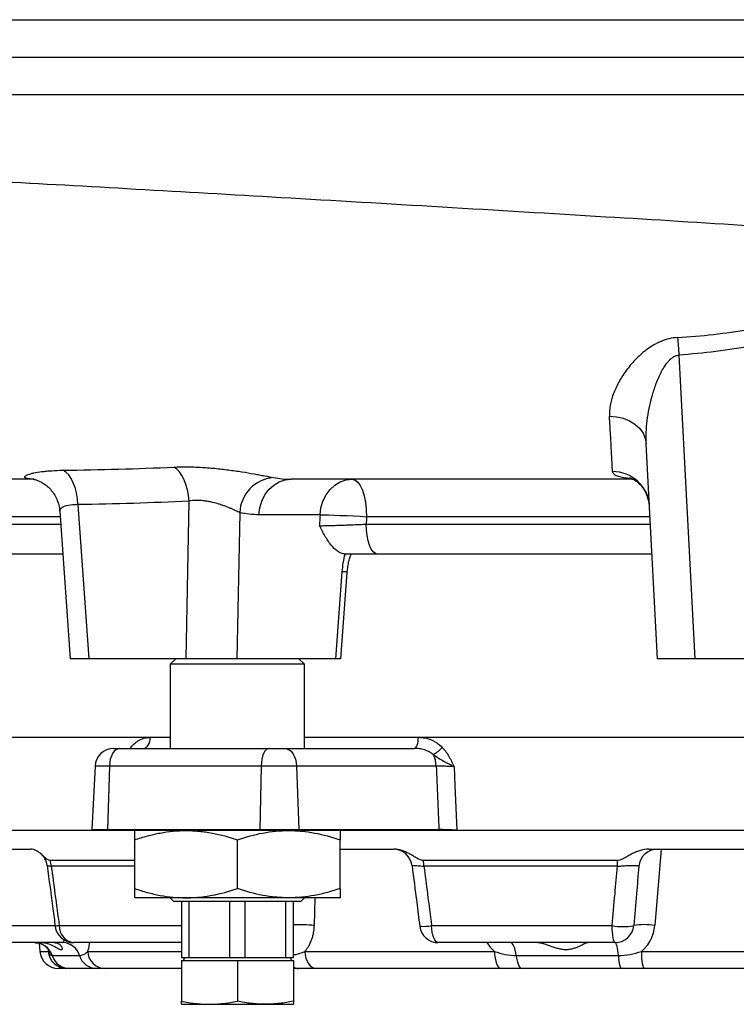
# Model space of a CAD drawing. Header units: millimetres. Extents: x 1573 to 5352, y 842 to 6038.
# Tile 3 of 24: x 2110 to 2494, y 1115 to 1642. Entities that reach past the tile are written whole.
import ezdxf

# ---------------------------------------------------------------- set-up
doc = ezdxf.new("R2010")
doc.units = ezdxf.units.MM
doc.header["$LTSCALE"] = 2

msp = doc.modelspace()

# ---------------------------------------------------------------- linework, layer by layer
at = {"color": 7, "linetype": 'Continuous', "lineweight": 25}
for p, q in [((2463.29, 1462.23), (2471.81, 1299.76)), ((2451.83, 1299.76), (2445.81, 1414.74)), ((2117.92, 1395.76), (2098.94, 1395.76)), ((2141.4, 1382.19), (2147.3, 1299.76)), ((2199.31, 1299.76), (2200.92, 1384.11)), ((2131.65, 1378.74), (2137.31, 1299.76)), ((2228.09, 1377.87), (2226.59, 1299.76)), ((2271.09, 1376.81), (2238.37, 1376.81)), ((2133.3, 1355.76), (2087.57, 1355.76)), ((2448.9, 1355.76), (2301.92, 1355.76)), ((2279.61, 1299.76), (2283.01, 1346.29)), ((2282.31, 1299.75), (2285.67, 1345.87)), ((2147.3, 1299.76), (2137.31, 1299.76)), ((2199.31, 1299.76), (2147.3, 1299.76)), ((2193.83, 1299.76), (2190.83, 1296.76)), ((2190.83, 1296.76), (2190.83, 1251.76)), ((2258.01, 1296.76), (2190.83, 1296.76)), ((2226.59, 1299.76), (2199.31, 1299.76)), ((2279.61, 1299.76), (2226.59, 1299.76)), ((2262.83, 1296.76), (2258.01, 1296.76)), ((2262.83, 1296.76), (2259.83, 1299.76)), ((2262.83, 1251.76), (2262.83, 1296.76)), ((2471.81, 1299.76), (2451.83, 1299.76)), ((2531.86, 1299.76), (2471.81, 1299.76)), ((1995.4, 1257.76), (2190.83, 1257.76)), ((2262.83, 1257.76), (2501.83, 1257.76)), ((2160.58, 1251.76), (2163.92, 1251.76)), ((2163.92, 1251.76), (2243.86, 1251.76)), ((2243.86, 1251.76), (2252.11, 1251.76)), ((2252.11, 1251.76), (2321.67, 1251.76)), ((2150.59, 1242.29), (2148.81, 1208.29)), ((2158.27, 1242.29), (2157.26, 1208.29)), ((2239.55, 1242.29), (2158.27, 1242.29)), ((2239.55, 1242.29), (2238.78, 1208.29)), ((2258.53, 1242.29), (2239.55, 1242.29)), ((2258.53, 1242.29), (2259.67, 1208.29)), ((2333.34, 1242.29), (2258.53, 1242.29)), ((2148.8, 1207.76), (2005.46, 1207.76)), ((2157.25, 1207.76), (2148.8, 1207.76)), ((2238.77, 1207.76), (2157.25, 1207.76)), ((2157.26, 1208.29), (2238.78, 1208.29)), ((2259.68, 1207.76), (2238.77, 1207.76)), ((2238.78, 1208.29), (2259.67, 1208.29)), ((2259.67, 1208.29), (2334.8, 1208.29)), ((2334.8, 1207.76), (2259.68, 1207.76)), ((2344.35, 1207.94), (2659.32, 1207.94)), ((2659.32, 1207.76), (2344.35, 1207.76)), ((2171.83, 1176.68), (2171.83, 1202.85)), ((2226.83, 1176.68), (2226.83, 1202.85)), ((2281.83, 1176.68), (2281.83, 1202.85)), ((2061.5, 1197.76), (2116.2, 1197.76)), ((2281.83, 1197.76), (2310.77, 1197.76)), ((2447.14, 1197.76), (2556.53, 1197.76)), ((2171.83, 1191.77), (2126.55, 1191.77)), ((2430.3, 1191.77), (2326.46, 1191.77)), ((2430.42, 1188.64), (2326.75, 1188.64)), ((2199.33, 1171.76), (2171.83, 1171.76)), ((2190.83, 1171.76), (2192.83, 1169.76)), ((2254.33, 1171.76), (2199.33, 1171.76)), ((2281.83, 1171.76), (2254.33, 1171.76)), ((2260.83, 1169.76), (2262.83, 1171.76)), ((2256.28, 1169.76), (2192.83, 1169.76)), ((2196.83, 1169.76), (2196.83, 1139.76)), ((2201.01, 1139.76), (2201.01, 1169.76)), ((2222.66, 1169.76), (2222.66, 1139.76)), ((2231.01, 1139.76), (2231.01, 1169.76)), ((2252.66, 1169.76), (2252.66, 1139.76)), ((2260.83, 1169.76), (2256.28, 1169.76)), ((2256.83, 1139.76), (2256.83, 1169.76)), ((2330.84, 1156.89), (2427.58, 1156.89)), ((2133.32, 1147.76), (2066.45, 1147.76)), ((2120.65, 1147.41), (2121.04, 1143.05)), ((2196.83, 1147.76), (2139.16, 1147.76)), ((2429.13, 1147.76), (2334.42, 1147.76)), ((2127.64, 1140.84), (2142.3, 1140.84)), ((2196.83, 1139.76), (2201.01, 1139.76)), ((2198.64, 1139.76), (2197.72, 1138.16)), ((2201.01, 1139.76), (2222.66, 1139.76)), ((2222.66, 1139.76), (2231.01, 1139.76)), ((2231.01, 1139.76), (2252.66, 1139.76)), ((2252.66, 1139.76), (2256.83, 1139.76)), ((2255.95, 1138.16), (2255.02, 1139.76)), ((2262.93, 1143.05), (2364.48, 1143.05)), ((2376.17, 1140.84), (2430.9, 1140.84)), ((2443.2, 1143.05), (2560.47, 1143.05)), ((2135.42, 1133.93), (2131, 1133.93)), ((2151.28, 1133.93), (2136.98, 1133.93)), ((2196.83, 1133.93), (2155.96, 1133.93)), ((2196.83, 1138.16), (2196.83, 1116.45)), ((2196.83, 1138.16), (2226.83, 1138.16)), ((2226.83, 1138.16), (2226.83, 1116.45)), ((2226.83, 1138.16), (2256.83, 1138.16)), ((2256.83, 1138.16), (2256.83, 1116.45)), ((2259.51, 1133.93), (2256.83, 1133.93)), ((2368.08, 1133.93), (2269.18, 1133.93)), ((2432.67, 1133.93), (2379.31, 1133.93)), ((2558.93, 1133.93), (2444.73, 1133.93)), ((2196.83, 1114.76), (2211.83, 1114.76)), ((2211.83, 1114.76), (2241.83, 1114.76)), ((2241.83, 1114.76), (2256.83, 1114.76))]:
    msp.add_line(p, q, dxfattribs=at)
at = {"color": 8, "linetype": 'Continuous', "lineweight": 25}
for p, q in [((2131.87, 1375.76), (2087.57, 1375.76)), ((2447.85, 1375.76), (2296.01, 1375.76)), ((2087.57, 1371.76), (2132.15, 1371.76)), ((2295.82, 1371.76), (2448.06, 1371.76)), ((2180.27, 1257.66), (2190.83, 1257.66)), ((2262.83, 1257.66), (2323.78, 1257.66)), ((2170.16, 1251.76), (2169.81, 1252.29)), ((2158.27, 1242.29), (2150.59, 1242.29)), ((2005.46, 1207.94), (2148.8, 1207.94)), ((2148.81, 1208.29), (2157.26, 1208.29)), ((2453.87, 1197.76), (2450.39, 1156.89)), ((2171.83, 1188.64), (2127.17, 1188.64)), ((2268.38, 1171.76), (2268.02, 1156.89)), ((2071.43, 1156.89), (2129.2, 1156.89)), ((2131.41, 1156.89), (2196.83, 1156.89)), ((2121.04, 1143.05), (2125.58, 1143.05)), ((2146.67, 1143.05), (2196.83, 1143.05))]:
    msp.add_line(p, q, dxfattribs=at)
at = {"color": 7, "linetype": 'Continuous', "lineweight": 25, "flags": 128}
for points in [[(2462.61, 1471.67), (2462.69, 1470.58), (2462.77, 1469.47), (2462.86, 1468.31), (2462.94, 1467.13), (2463.03, 1465.93), (2463.12, 1464.71), (2463.2, 1463.48), (2463.29, 1462.23)], [(2426.14, 1429.51), (2429.89, 1429.25), (2433.5, 1428.44), (2436.84, 1427.11), (2439.78, 1425.29), (2442.23, 1423.06), (2444.09, 1420.49), (2445.3, 1417.69), (2445.81, 1414.74)], [(2200.92, 1384.11), (2200.6, 1387.19), (2200.05, 1390.18), (2199.27, 1392.99), (2198.3, 1395.56), (2197.14, 1397.83), (2195.84, 1399.74), (2194.41, 1401.25), (2192.9, 1402.31)], [(2141.4, 1382.19), (2141.14, 1385.37), (2140.64, 1388.44), (2139.9, 1391.33), (2138.94, 1393.95), (2137.79, 1396.24), (2136.48, 1398.15), (2135.03, 1399.61), (2133.49, 1400.6)], [(2238.37, 1376.81), (2238.85, 1380.56), (2239.93, 1384.14), (2241.59, 1387.41), (2243.74, 1390.27), (2246.33, 1392.61), (2249.25, 1394.34), (2252.4, 1395.4), (2255.66, 1395.76)], [(2271.09, 1376.81), (2271.57, 1380.56), (2272.66, 1384.14), (2274.31, 1387.41), (2276.46, 1390.27), (2279.05, 1392.61), (2281.97, 1394.34), (2285.12, 1395.4), (2288.38, 1395.76)], [(2288.38, 1395.76), (2289.87, 1395.38), (2291.3, 1394.24), (2292.62, 1392.39), (2293.78, 1389.91), (2294.72, 1386.88), (2295.43, 1383.42), (2295.86, 1379.67), (2296.01, 1375.76)], [(2271.09, 1376.81), (2273.15, 1376.77), (2275.71, 1376.69), (2278.68, 1376.59), (2281.96, 1376.46), (2285.44, 1376.31), (2289.02, 1376.14), (2292.58, 1375.95), (2296.01, 1375.76)], [(2301.92, 1355.76), (2300.73, 1356.07), (2299.59, 1356.98), (2298.53, 1358.46), (2297.61, 1360.45), (2296.85, 1362.87), (2296.28, 1365.64), (2295.94, 1368.64), (2295.82, 1371.76)], [(2176.46, 1251.76), (2177.2, 1251.88), (2177.91, 1252.21), (2178.56, 1252.75), (2179.13, 1253.48), (2179.61, 1254.38), (2179.96, 1255.4), (2180.19, 1256.5), (2180.27, 1257.66)], [(2321.67, 1251.76), (2322.08, 1251.88), (2322.47, 1252.21), (2322.83, 1252.75), (2323.15, 1253.48), (2323.41, 1254.38), (2323.61, 1255.4), (2323.74, 1256.5), (2323.78, 1257.66)], [(2163.92, 1251.76), (2162.85, 1251.58), (2161.82, 1251.05), (2160.87, 1250.19), (2160.02, 1249.02), (2159.32, 1247.59), (2158.78, 1245.95), (2158.43, 1244.16), (2158.27, 1242.29)], [(2243.86, 1251.76), (2243.04, 1251.58), (2242.26, 1251.05), (2241.53, 1250.19), (2240.89, 1249.02), (2240.35, 1247.59), (2239.94, 1245.95), (2239.67, 1244.16), (2239.55, 1242.29)], [(2252.11, 1251.76), (2253.32, 1251.58), (2254.49, 1251.05), (2255.57, 1250.19), (2256.53, 1249.02), (2257.33, 1247.59), (2257.95, 1245.95), (2258.35, 1244.16), (2258.53, 1242.29)], [(2342.92, 1241.94), (2343.35, 1231.79), (2344.35, 1207.94)], [(2334.42, 1147.76), (2333.76, 1147.94), (2333.12, 1148.44), (2332.52, 1149.27), (2331.99, 1150.39), (2331.55, 1151.76), (2331.2, 1153.34), (2330.96, 1155.07), (2330.84, 1156.89)], [(2429.13, 1147.76), (2428.84, 1147.94), (2428.56, 1148.44), (2428.31, 1149.27), (2428.08, 1150.39), (2427.88, 1151.76), (2427.73, 1153.34), (2427.63, 1155.07), (2427.58, 1156.89)], [(2376.17, 1140.84), (2375.97, 1142.3), (2375.7, 1143.64), (2375.36, 1144.83), (2374.97, 1145.85), (2374.53, 1146.67), (2374.05, 1147.27), (2373.54, 1147.64), (2373.03, 1147.76)], [(2430.9, 1140.84), (2430.79, 1142.3), (2430.64, 1143.64), (2430.45, 1144.83), (2430.22, 1145.85), (2429.97, 1146.67), (2429.7, 1147.27), (2429.42, 1147.64), (2429.13, 1147.76)], [(2262.93, 1143.05), (2263.14, 1141.23), (2263.55, 1139.5), (2264.16, 1137.92), (2264.94, 1136.55), (2265.86, 1135.43), (2266.9, 1134.6), (2268.02, 1134.1), (2269.18, 1133.93)], [(2364.48, 1143.05), (2364.6, 1141.23), (2364.84, 1139.5), (2365.19, 1137.92), (2365.64, 1136.55), (2366.17, 1135.43), (2366.77, 1134.6), (2367.41, 1134.1), (2368.08, 1133.93)], [(2376.17, 1140.84), (2376.36, 1139.39), (2376.63, 1138.05), (2376.97, 1136.86), (2377.36, 1135.84), (2377.81, 1135.02), (2378.28, 1134.42), (2378.79, 1134.05), (2379.31, 1133.93)], [(2430.9, 1140.84), (2431.01, 1139.39), (2431.16, 1138.05), (2431.35, 1136.86), (2431.58, 1135.84), (2431.83, 1135.02), (2432.1, 1134.42), (2432.38, 1134.05), (2432.67, 1133.93)], [(2443.2, 1143.05), (2443.25, 1141.23), (2443.35, 1139.5), (2443.5, 1137.92), (2443.69, 1136.55), (2443.92, 1135.43), (2444.18, 1134.6), (2444.45, 1134.1), (2444.73, 1133.93)]]:
    msp.add_lwpolyline(points, dxfattribs=at)
at = {"color": 7, "linetype": 'Continuous', "lineweight": 25}
for centre, radius, start, end in [((2247.93, 1376.94), 19.87, 95.5171, 177.3059), ((2427.88, 1380.15), 19.71, 3.6895, 90.3806), ((2160.58, 1241.76), 10, 90, 177), ((2322.79, 1264.5), 18.41, 299.0242, 318.4294), ((2319.96, 1242.03), 13.38, 1.1017, 28.4578), ((2158.8, 1207.76), 10, 177, 180), ((2174.93, 1207.76), 17.67, 178.3033, 180.0003), ((2261.92, 1207.76), 23.14, 178.7046, 180.0003), ((2244.14, 1207.76), 15.55, 359.9997, 1.9289), ((2319.26, 1207.76), 15.55, 359.9997, 1.9289), ((2376.56, 1207.76), 32.21, 179.6895, 180), ((2310.45, 1187.76), 10, 6.898, 89.9884), ((2451.83, 1187.76), 10, 90, 175), ((2115.02, 1187.76), 10, 7.3877, 50.9112), ((2114.9, 1187.82), 12.3, 3.8138, 18.7314), ((2301.71, 1187.88), 25.06, 1.7219, 8.9208), ((2369.72, 1187.9), 60.71, 0.6962, 3.6553), ((2139.16, 1157.76), 10, 187.5424, 270), ((2140.28, 1156.57), 8.88, 177.9039, 262.7254), ((2334.42, 1157.76), 10, 187.2353, 270), ((2433.33, 1186.73), 30.39, 259.0797, 280.9203), ((2429.13, 1157.76), 10, 270, 355), ((2444.74, 1127.12), 30.3, 79.2503, 100.7497), ((2118.24, 1137.92), 9.84, 17.2864, 89.6914), ((2133.15, 1138.25), 9.51, 15.8177, 88.9567), ((2131, 1143.93), 10, 185, 270), ((2135.47, 1143.85), 9.93, 184.6208, 269.6941), ((2137.04, 1143.77), 9.84, 197.2864, 269.6914), ((2151.46, 1143.44), 9.51, 195.8177, 268.9567), ((2156.27, 1143.53), 9.61, 182.851, 268.1625)]:
    msp.add_arc(centre, radius, start, end, dxfattribs=at)
at = {"color": 8, "linetype": 'Continuous', "lineweight": 25}
for centre, radius, start, end in [((2282.83, 1336.48), 9.81, 73.2278, 88.9381), ((2132.02, 1148.36), 8.55, 94.0641, 108.9336), ((2260.17, 1089.02), 68.32, 83.4032, 92.8001), ((2325.96, 1184.73), 28.26, 267.0316, 279.9475), ((2259.59, 1138.66), 4.73, 234.4453, 269.1176)]:
    msp.add_arc(centre, radius, start, end, dxfattribs=at)
at = {"color": 7, "linetype": 'Continuous', "lineweight": 25}
for centre, major_axis, ratio, start_param, end_param in [((2484.54, -35.39), (485.31, 10685.43), 0.02615, 1.439435, 1.43999), ((2501.83, -36.44), (467.95, 10685.43), 0.02522, 1.439351, 1.439729), ((2598.05, 3379.09), (-308.59, 9147.47), 0.037812, 1.805294, 1.809119)]:
    msp.add_ellipse(centre, major_axis=major_axis, ratio=ratio, start_param=start_param, end_param=end_param, dxfattribs=at)
for points, knots in [([(1577.99, 1641.76), (1582.23, 1641.76), (1589.2, 1641.76), (1603.79, 1641.76), (1609.33, 1641.76), (1621.8, 1641.76), (1628.74, 1641.76), (1651.65, 1641.76), (1669.68, 1641.76), (1710.83, 1641.76), (1733.95, 1641.76), (1784.99, 1641.76), (1812.94, 1641.76), (1873.15, 1641.76), (1905.39, 1641.76), (1973.35, 1641.76), (2009.08, 1641.76), (2083.01, 1641.76), (2121.19, 1641.76), (2199.35, 1641.76), (2239.34, 1641.76), (2320.58, 1641.76), (2361.83, 1641.76), (2413.76, 1641.76), (2424.17, 1641.76), (2444.97, 1641.76), (2455.34, 1641.76), (2486.33, 1641.76), (2506.85, 1641.76), (2567.82, 1641.76), (2607.68, 1641.76), (2723.68, 1641.76), (2796.26, 1641.76), (2893.76, 1641.76), (2924.33, 1641.76), (2980.48, 1641.76), (3006.03, 1641.76), (3028.56, 1641.76), (3028.56, 1641.76), (3028.56, 1641.76), (3028.56, 1641.76)], [0.0000014, 0.0000014, 0.0000014, 0.0000014, 0.0625, 0.0625, 0.09375, 0.09375, 0.125, 0.125, 0.1875, 0.1875, 0.25, 0.25, 0.3125, 0.3125, 0.375, 0.375, 0.4375, 0.4375, 0.5, 0.5, 0.5625, 0.5625, 0.625, 0.625, 0.640625, 0.640625, 0.65625, 0.65625, 0.6875, 0.6875, 0.75, 0.75, 0.875, 0.875, 0.9375, 0.9375, 1, 1, 1, 1.0000004, 1.0000004, 1.0000004, 1.0000004]), ([(1576.95, 1621.76), (1581.19, 1621.76), (1588.17, 1621.76), (1602.77, 1621.76), (1608.33, 1621.76), (1620.81, 1621.76), (1627.76, 1621.76), (1650.69, 1621.76), (1668.74, 1621.76), (1709.94, 1621.76), (1733.1, 1621.76), (1784.2, 1621.76), (1812.19, 1621.76), (1872.47, 1621.76), (1904.74, 1621.76), (1972.8, 1621.76), (2008.56, 1621.76), (2082.59, 1621.76), (2120.82, 1621.76), (2199.07, 1621.76), (2239.11, 1621.76), (2320.45, 1621.76), (2361.75, 1621.76), (2413.74, 1621.76), (2424.17, 1621.76), (2445, 1621.76), (2455.38, 1621.76), (2486.42, 1621.76), (2506.97, 1621.76), (2568.03, 1621.76), (2607.95, 1621.76), (2724.12, 1621.76), (2796.8, 1621.76), (2894.44, 1621.76), (2925.05, 1621.76), (2981.28, 1621.76), (3006.88, 1621.76), (3029.44, 1621.76)], [0, 0, 0, 0, 0.0625, 0.0625, 0.09375, 0.09375, 0.125, 0.125, 0.1875, 0.1875, 0.25, 0.25, 0.3125, 0.3125, 0.375, 0.375, 0.4375, 0.4375, 0.5, 0.5, 0.5625, 0.5625, 0.625, 0.625, 0.640625, 0.640625, 0.65625, 0.65625, 0.6875, 0.6875, 0.75, 0.75, 0.875, 0.875, 0.9375, 0.9375, 1, 1, 1, 1]), ([(1577.99, 1601.76), (1582.23, 1601.76), (1589.2, 1601.76), (1603.79, 1601.76), (1609.33, 1601.76), (1621.8, 1601.76), (1628.74, 1601.76), (1651.65, 1601.76), (1669.68, 1601.76), (1710.83, 1601.76), (1733.95, 1601.76), (1784.99, 1601.76), (1812.94, 1601.76), (1873.15, 1601.76), (1905.39, 1601.76), (1973.35, 1601.76), (2009.08, 1601.76), (2083.01, 1601.76), (2121.19, 1601.76), (2199.35, 1601.76), (2239.34, 1601.76), (2320.58, 1601.76), (2361.83, 1601.76), (2413.76, 1601.76), (2424.17, 1601.76), (2444.97, 1601.76), (2455.34, 1601.76), (2486.33, 1601.76), (2506.85, 1601.76), (2567.82, 1601.76), (2607.68, 1601.76), (2723.68, 1601.76), (2796.26, 1601.76), (2893.76, 1601.76), (2924.33, 1601.76), (2980.48, 1601.76), (3006.03, 1601.76), (3028.56, 1601.76)], [0, 0, 0, 0, 0.0624986, 0.0624986, 0.0937486, 0.0937486, 0.1249986, 0.1249986, 0.1874986, 0.1874986, 0.2499986, 0.2499986, 0.3124986, 0.3124986, 0.3749986, 0.3749986, 0.4374986, 0.4374986, 0.4999986, 0.4999986, 0.5624986, 0.5624986, 0.6249986, 0.6249986, 0.6406236, 0.6406236, 0.6562486, 0.6562486, 0.6874986, 0.6874986, 0.7499986, 0.7499986, 0.8749986, 0.8749986, 0.9374986, 0.9374986, 0.9999986, 0.9999986, 0.9999986, 0.9999986]), ([(3118.57, 1451.86), (3118.55, 1458.23), (3105.65, 1466.38), (3058.49, 1479.02), (2991.32, 1490.98), (2902.24, 1501.01), (2785.51, 1511.83), (2670.45, 1520.6), (2525.37, 1529.96), (2450.29, 1534.58), (2365.46, 1539.7), (2253.45, 1546.37), (2142.04, 1552.72), (2034.83, 1558.61), (1928.2, 1564.26), (1820.67, 1570.6), (1746.11, 1576.08), (1681.36, 1581.89), (1643.38, 1586.75), (1603.98, 1593.5), (1590.15, 1597.15), (1583.26, 1600.8)], [0.03141, 0.03141, 0.03141, 0.03141, 0.1177428, 0.1428604, 0.2103782, 0.2935657, 0.3030135, 0.3956489, 0.4563006, 0.4882843, 0.4882843, 0.560176, 0.6263369, 0.6320677, 0.7039595, 0.7758512, 0.8075328, 0.8477429, 0.9196346, 0.9196346, 1, 1, 1, 1]), ([(2462.61, 1471.67), (2469.04, 1472.06), (2475.45, 1472.61), (2488.21, 1474.04), (2494.57, 1474.92), (2507.24, 1477.06), (2513.54, 1478.32), (2526.09, 1481.3), (2532.3, 1483.02), (2538.43, 1485.03)], [0, 0, 0, 0, 0.25, 0.25, 0.5, 0.5, 0.75, 0.75, 1, 1, 1, 1]), ([(2541.18, 1477.55), (2534.92, 1475.28), (2528.56, 1473.33), (2515.7, 1469.92), (2509.23, 1468.48), (2496.21, 1466.02), (2489.67, 1465), (2476.52, 1463.34), (2469.92, 1462.7), (2463.29, 1462.23)], [0, 0, 0, 0, 0.25, 0.25, 0.5, 0.5, 0.75, 0.75, 1, 1, 1, 1]), ([(2462.61, 1471.67), (2461.07, 1471.57), (2459.53, 1471.33), (2456.58, 1470.62), (2455.14, 1470.14), (2453.06, 1469.27), (2452.38, 1468.96), (2451.05, 1468.3), (2450.41, 1467.95), (2448.52, 1466.85), (2447.32, 1466.06), (2445.59, 1464.79), (2445.03, 1464.35), (2443.94, 1463.47), (2443.41, 1463.01), (2441.86, 1461.64), (2440.88, 1460.69), (2439.02, 1458.76), (2438.14, 1457.77), (2436.46, 1455.76), (2435.66, 1454.73), (2433.44, 1451.67), (2432.14, 1449.61), (2429.9, 1445.49), (2428.96, 1443.42), (2427.43, 1439.29), (2426.87, 1437.27), (2426.17, 1433.32), (2426.03, 1431.39), (2426.14, 1429.51)], [0, 0, 0, 0, 0.0625, 0.0625, 0.125, 0.125, 0.15625, 0.15625, 0.1875, 0.1875, 0.25, 0.25, 0.28125, 0.28125, 0.3125, 0.3125, 0.375, 0.375, 0.4375, 0.4375, 0.5, 0.5, 0.625, 0.625, 0.75, 0.75, 0.875, 0.875, 1, 1, 1, 1]), ([(2445.81, 1414.74), (2445.7, 1416.77), (2445.7, 1418.83), (2445.89, 1422.98), (2446.07, 1425.08), (2446.61, 1429.32), (2446.95, 1431.45), (2447.8, 1435.71), (2448.3, 1437.85), (2449.17, 1441.05), (2449.49, 1442.12), (2450.16, 1444.25), (2450.52, 1445.32), (2451.68, 1448.5), (2452.55, 1450.6), (2454.1, 1453.68), (2454.66, 1454.69), (2455.89, 1456.66), (2456.55, 1457.61), (2457.69, 1458.95), (2458.09, 1459.39), (2458.96, 1460.21), (2459.42, 1460.59), (2460.41, 1461.27), (2460.95, 1461.57), (2462.08, 1462.02), (2462.68, 1462.18), (2463.29, 1462.23)], [0, 0, 0, 0, 0.125, 0.125, 0.25, 0.25, 0.375, 0.375, 0.5, 0.5, 0.5625, 0.5625, 0.625, 0.625, 0.75, 0.75, 0.8125, 0.8125, 0.875, 0.875, 0.90625, 0.90625, 0.9375, 0.9375, 0.96875, 0.96875, 1, 1, 1, 1]), ([(2427.75, 1399.87), (2427.69, 1401.18), (2427.62, 1402.79), (2427.42, 1406.58), (2427.31, 1408.77), (2427.04, 1413.72), (2426.88, 1416.48), (2426.54, 1422.6), (2426.35, 1425.92), (2426.14, 1429.51)], [0, 0, 0, 0, 0.25, 0.25, 0.5, 0.5, 0.75, 0.75, 1, 1, 1, 1]), ([(2192.9, 1402.31), (2195.12, 1402.41), (2197.42, 1402.45), (2201.02, 1402.43), (2202.24, 1402.4), (2204.68, 1402.32), (2205.91, 1402.27), (2208.38, 1402.14), (2209.63, 1402.05), (2212.14, 1401.87), (2213.41, 1401.76), (2217.18, 1401.4), (2219.66, 1401.12), (2223.31, 1400.64), (2224.52, 1400.48), (2226.92, 1400.13), (2228.1, 1399.95), (2231.54, 1399.41), (2233.72, 1399.04), (2236.81, 1398.49), (2237.81, 1398.3), (2239.72, 1397.95), (2240.63, 1397.77), (2243.2, 1397.28), (2244.72, 1396.98), (2246.02, 1396.72)], [0, 0, 0, 0, 0.125, 0.125, 0.1875, 0.1875, 0.25, 0.25, 0.3125, 0.3125, 0.375, 0.375, 0.5, 0.5, 0.5625, 0.5625, 0.625, 0.625, 0.75, 0.75, 0.8125, 0.8125, 0.875, 0.875, 1, 1, 1, 1]), ([(2117.4, 1395.81), (2116.14, 1395.87), (2115.15, 1395.98), (2114.05, 1396.21), (2113.75, 1396.3), (2113.28, 1396.5), (2113.12, 1396.61), (2112.92, 1396.84), (2112.88, 1396.96), (2112.92, 1397.16), (2112.95, 1397.22), (2113.05, 1397.36), (2113.11, 1397.43), (2113.5, 1397.77), (2114.06, 1398.06), (2115.24, 1398.49), (2115.69, 1398.63), (2116.71, 1398.91), (2117.27, 1399.05), (2119.1, 1399.43), (2120.51, 1399.67), (2122.9, 1399.97), (2123.75, 1400.07), (2125.51, 1400.23), (2126.43, 1400.31), (2129.28, 1400.49), (2131.32, 1400.57), (2133.49, 1400.6)], [0, 0, 0, 0, 0.125, 0.125, 0.1875, 0.1875, 0.25, 0.25, 0.3125, 0.3125, 0.34375, 0.34375, 0.375, 0.375, 0.5, 0.5, 0.5625, 0.5625, 0.625, 0.625, 0.75, 0.75, 0.8125, 0.8125, 0.875, 0.875, 1, 1, 1, 1]), ([(2246.02, 1396.72), (2247.62, 1396.4), (2249.22, 1396.16), (2252.43, 1395.84), (2254.05, 1395.76), (2255.66, 1395.76)], [0, 0, 0, 0, 0.5, 0.5, 1, 1, 1, 1]), ([(2436.91, 1396.58), (2436.9, 1396.58), (2436.81, 1396.6), (2437.13, 1396.53), (2437.89, 1396.24), (2439.16, 1395.62), (2440.86, 1394.51), (2442.79, 1392.8), (2444.65, 1390.48), (2446.19, 1387.66), (2447.2, 1384.76), (2447.38, 1382.79), (2447.45, 1381.99)], [0, 0, 0, 0, 0.0087383, 0.10048, 0.1901524, 0.2811282, 0.3794129, 0.5049701, 0.6294579, 0.7576282, 0.9017246, 1, 1, 1, 1]), ([(2117.4, 1395.84), (2117.38, 1395.84), (2117.31, 1395.85), (2117.64, 1395.81), (2118.47, 1395.62), (2119.81, 1395.19), (2121.54, 1394.42), (2123.55, 1393.22), (2125.68, 1391.51), (2127.72, 1389.28), (2129.46, 1386.62), (2130.74, 1383.61), (2131.49, 1380.94), (2131.55, 1379.29), (2131.57, 1378.74)], [0, 0, 0, 0, 0.018479, 0.096002, 0.170053, 0.247391, 0.327866, 0.41665, 0.514409, 0.618314, 0.725728, 0.835109, 0.945502, 1, 1, 1, 1]), ([(2438.8, 1395.76), (2431.73, 1395.76), (2410.79, 1395.76), (2376.2, 1395.76), (2335.3, 1395.76), (2295.02, 1395.76), (2268.77, 1395.76), (2255.66, 1395.76)], [0, 0, 0, 0, 0.113823, 0.337262, 0.559207, 0.779997, 1, 1, 1, 1]), ([(2200.92, 1384.11), (2191.01, 1383.61), (2181.09, 1383.21), (2161.25, 1382.58), (2151.33, 1382.35), (2141.4, 1382.19)], [0, 0, 0, 0, 0.5, 0.5, 1, 1, 1, 1]), ([(2228.09, 1377.87), (2227.44, 1378.21), (2226.7, 1378.58), (2225.47, 1379.17), (2225.03, 1379.38), (2224.12, 1379.79), (2223.63, 1380), (2222.14, 1380.64), (2221.08, 1381.07), (2219.39, 1381.69), (2218.81, 1381.89), (2217.62, 1382.29), (2217, 1382.49), (2215.14, 1383.03), (2213.87, 1383.36), (2211.89, 1383.77), (2211.22, 1383.9), (2209.88, 1384.11), (2209.21, 1384.19), (2207.23, 1384.4), (2205.91, 1384.46), (2203.32, 1384.41), (2202.09, 1384.3), (2200.92, 1384.11)], [0, 0, 0, 0, 0.125, 0.125, 0.1875, 0.1875, 0.25, 0.25, 0.375, 0.375, 0.4375, 0.4375, 0.5, 0.5, 0.625, 0.625, 0.6875, 0.6875, 0.75, 0.75, 0.875, 0.875, 1, 1, 1, 1]), ([(2270.8, 1370.93), (2271.41, 1370.93), (2272.11, 1370.94), (2273.67, 1370.98), (2274.52, 1371), (2275.92, 1371.03), (2276.4, 1371.04), (2277.4, 1371.07), (2277.92, 1371.09), (2279.49, 1371.13), (2280.58, 1371.17), (2282.29, 1371.23), (2282.88, 1371.25), (2284.05, 1371.29), (2284.64, 1371.31), (2286.41, 1371.37), (2287.61, 1371.42), (2289.42, 1371.49), (2290.02, 1371.52), (2291.21, 1371.56), (2291.8, 1371.59), (2293.56, 1371.66), (2294.7, 1371.71), (2295.82, 1371.76)], [0, 0, 0, 0, 0.125, 0.125, 0.25, 0.25, 0.3125, 0.3125, 0.375, 0.375, 0.5, 0.5, 0.5625, 0.5625, 0.625, 0.625, 0.75, 0.75, 0.8125, 0.8125, 0.875, 0.875, 1, 1, 1, 1]), ([(2284.49, 1355.77), (2283.8, 1355.81), (2283.11, 1355.96), (2281.78, 1356.47), (2281.12, 1356.82), (2279.2, 1358.15), (2278.02, 1359.35), (2275.78, 1362.16), (2274.72, 1363.79), (2273.21, 1366.38), (2272.72, 1367.27), (2272, 1368.63), (2271.76, 1369.09), (2271.28, 1370), (2271.04, 1370.47), (2270.8, 1370.93)], [0, 0, 0, 0, 0.125, 0.125, 0.25, 0.25, 0.5, 0.5, 0.75, 0.75, 0.875, 0.875, 0.9375, 0.9375, 1, 1, 1, 1]), ([(2283.01, 1346.29), (2283.13, 1347.93), (2283.32, 1349.53), (2283.81, 1352.7), (2284.12, 1354.25), (2284.49, 1355.77)], [0, 0, 0, 0, 0.5, 0.5, 1, 1, 1, 1]), ([(2301.92, 1355.76), (2299.21, 1355.76), (2296.41, 1355.76), (2292.82, 1355.76), (2292.1, 1355.76), (2290.65, 1355.76), (2289.91, 1355.76), (2287.71, 1355.76), (2286.25, 1355.76), (2284.78, 1355.76)], [0, 0, 0, 0, 0.5, 0.5, 0.625, 0.625, 0.75, 0.75, 1, 1, 1, 1]), ([(2285.69, 1345.87), (2285.71, 1346.23), (2285.78, 1347.6), (2286.14, 1349.9), (2286.71, 1352.55), (2287.31, 1354.51), (2287.67, 1355.38), (2287.79, 1355.67)], [0, 0, 0, 0, 0.095557, 0.361249, 0.62487, 0.876535, 1, 1, 1, 1]), ([(2282.07, 1299.76), (2282.06, 1299.76), (2282.03, 1299.76), (2280.44, 1299.76), (2279.61, 1299.76)], [0, 0, 0, 0, 0.47154, 1, 1, 1, 1]), ([(2169.81, 1252.29), (2170.5, 1253.18), (2171.25, 1253.95), (2172.45, 1254.95), (2172.87, 1255.25), (2173.72, 1255.81), (2174.17, 1256.07), (2175.52, 1256.75), (2176.44, 1257.09), (2178.33, 1257.54), (2179.3, 1257.66), (2180.27, 1257.66)], [0, 0, 0, 0, 0.25, 0.25, 0.375, 0.375, 0.5, 0.5, 0.75, 0.75, 1, 1, 1, 1]), ([(2323.78, 1257.66), (2324.37, 1257.66), (2324.96, 1257.63), (2326.13, 1257.52), (2326.72, 1257.43), (2328.45, 1257.09), (2329.57, 1256.75), (2331.22, 1256.07), (2331.76, 1255.82), (2332.81, 1255.25), (2333.32, 1254.94), (2334.8, 1253.94), (2335.72, 1253.17), (2336.56, 1252.29)], [0, 0, 0, 0, 0.125, 0.125, 0.25, 0.25, 0.5, 0.5, 0.625, 0.625, 0.75, 0.75, 1, 1, 1, 1]), ([(2331.72, 1248.41), (2331.02, 1248.99), (2330.27, 1249.48), (2328.69, 1250.32), (2327.85, 1250.67), (2326.13, 1251.22), (2325.26, 1251.42), (2323.48, 1251.69), (2322.58, 1251.76), (2321.67, 1251.76)], [0, 0, 0, 0, 0.25, 0.25, 0.5, 0.5, 0.75, 0.75, 1, 1, 1, 1]), ([(2336.56, 1252.29), (2337.96, 1250.82), (2339.13, 1249.17), (2340.66, 1246.54), (2341.14, 1245.63), (2341.83, 1244.26), (2342.05, 1243.8), (2342.49, 1242.87), (2342.71, 1242.4), (2342.92, 1241.94)], [0, 0, 0, 0, 0.5, 0.5, 0.75, 0.75, 0.875, 0.875, 1, 1, 1, 1]), ([(2331.72, 1248.41), (2332.63, 1247.82), (2333.53, 1247.22), (2335.36, 1246.07), (2336.28, 1245.51), (2338.17, 1244.43), (2339.14, 1243.92), (2340.57, 1243.17), (2341.04, 1242.92), (2341.99, 1242.43), (2342.46, 1242.18), (2342.92, 1241.94)], [0, 0, 0, 0, 0.25, 0.25, 0.5, 0.5, 0.75, 0.75, 0.875, 0.875, 1, 1, 1, 1]), ([(2342.92, 1241.94), (2342.11, 1241.98), (2341.28, 1242.02), (2340.01, 1242.08), (2339.58, 1242.1), (2338.73, 1242.13), (2337.89, 1242.16), (2337.07, 1242.19), (2336.26, 1242.22), (2335.86, 1242.23), (2334.71, 1242.26), (2334, 1242.28), (2333.34, 1242.29)], [0, 0, 0, 0, 0.25, 0.25, 0.375, 0.375, 0.5, 0.625, 0.625, 0.75, 0.75, 1, 1, 1, 1]), ([(2171.83, 1202.85), (2174.07, 1203.6), (2176.34, 1204.28), (2180.9, 1205.5), (2183.18, 1206.02), (2190.06, 1207.3), (2194.68, 1207.76), (2199.33, 1207.76)], [0, 0, 0, 0, 0.25, 0.25, 0.5, 0.5, 1, 1, 1, 1]), ([(2171.83, 1202.85), (2171.83, 1204.35), (2171.83, 1205.59), (2171.83, 1207.3), (2171.83, 1207.76), (2171.83, 1207.76)], [0, 0, 0, 0, 0.5, 0.5, 1, 1, 1, 1]), ([(2199.33, 1207.76), (2200.5, 1207.76), (2201.66, 1207.74), (2204, 1207.62), (2205.17, 1207.54), (2208.68, 1207.19), (2211, 1206.86), (2217.88, 1205.57), (2222.39, 1204.33), (2226.83, 1202.85)], [0, 0, 0, 0, 0.125, 0.125, 0.25, 0.25, 0.5, 0.5, 1, 1, 1, 1]), ([(2226.83, 1202.85), (2231.33, 1204.35), (2235.86, 1205.59), (2245.02, 1207.3), (2249.65, 1207.76), (2254.33, 1207.76)], [0, 0, 0, 0, 0.5, 0.5, 1, 1, 1, 1]), ([(2254.33, 1207.76), (2255.5, 1207.76), (2256.67, 1207.73), (2259.01, 1207.62), (2260.17, 1207.54), (2263.65, 1207.2), (2265.95, 1206.87), (2272.82, 1205.58), (2277.35, 1204.35), (2281.83, 1202.85)], [0, 0, 0, 0, 0.125, 0.125, 0.25, 0.25, 0.5, 0.5, 1, 1, 1, 1]), ([(2281.83, 1207.76), (2281.83, 1207.76), (2281.83, 1207.73), (2281.83, 1207.62), (2281.83, 1207.54), (2281.83, 1207.2), (2281.83, 1206.87), (2281.83, 1205.58), (2281.83, 1204.35), (2281.83, 1202.85)], [0, 0, 0, 0, 0.125, 0.125, 0.25, 0.25, 0.5, 0.5, 1, 1, 1, 1]), ([(2344.35, 1207.94), (2343.54, 1207.98), (2342.71, 1208.02), (2341.44, 1208.08), (2341.02, 1208.1), (2340.17, 1208.13), (2339.33, 1208.16), (2338.51, 1208.19), (2337.71, 1208.22), (2337.31, 1208.23), (2336.16, 1208.26), (2335.45, 1208.28), (2334.8, 1208.29)], [0, 0, 0, 0, 0.25, 0.25, 0.375, 0.375, 0.5, 0.625, 0.625, 0.75, 0.75, 1, 1, 1, 1]), ([(2344.35, 1207.76), (2343.54, 1207.76), (2342.71, 1207.76), (2341.44, 1207.76), (2341.02, 1207.76), (2340.17, 1207.76), (2339.33, 1207.76), (2338.52, 1207.76), (2337.71, 1207.76), (2337.31, 1207.76), (2336.17, 1207.76), (2335.46, 1207.76), (2334.8, 1207.76)], [0, 0, 0, 0, 0.25, 0.25, 0.375, 0.375, 0.5, 0.625, 0.625, 0.75, 0.75, 1, 1, 1, 1]), ([(2126.55, 1191.77), (2126.07, 1191.77), (2125.62, 1191.95), (2124.74, 1192.5), (2124.32, 1192.85), (2123.5, 1193.59), (2123.1, 1193.97), (2122.28, 1194.71), (2121.87, 1195.07), (2121.05, 1195.76), (2120.63, 1196.07), (2119.77, 1196.64), (2119.33, 1196.9), (2118.01, 1197.52), (2117.11, 1197.76), (2116.2, 1197.76)], [0, 0, 0, 0, 0.125, 0.125, 0.25, 0.25, 0.375, 0.375, 0.5, 0.5, 0.625, 0.625, 0.75, 0.75, 1, 1, 1, 1]), ([(2326.46, 1191.77), (2325.75, 1191.77), (2325.07, 1191.95), (2323.76, 1192.5), (2323.13, 1192.85), (2321.89, 1193.59), (2321.28, 1193.97), (2320.05, 1194.71), (2319.43, 1195.07), (2318.18, 1195.76), (2317.54, 1196.07), (2316.24, 1196.64), (2315.57, 1196.9), (2313.55, 1197.52), (2312.18, 1197.76), (2310.77, 1197.76)], [0, 0, 0, 0, 0.125, 0.125, 0.25, 0.25, 0.375, 0.375, 0.5, 0.5, 0.625, 0.625, 0.75, 0.75, 1, 1, 1, 1]), ([(2447.14, 1197.76), (2445.62, 1197.76), (2444.13, 1197.52), (2441.95, 1196.9), (2441.24, 1196.65), (2439.84, 1196.08), (2439.16, 1195.76), (2437.81, 1195.08), (2437.15, 1194.72), (2435.84, 1193.98), (2435.19, 1193.59), (2433.87, 1192.86), (2433.2, 1192.51), (2431.79, 1191.96), (2431.06, 1191.77), (2430.3, 1191.77)], [0, 0, 0, 0, 0.25, 0.25, 0.375, 0.375, 0.5, 0.5, 0.625, 0.625, 0.75, 0.75, 0.875, 0.875, 1, 1, 1, 1]), ([(2124.97, 1189.06), (2125.97, 1181.32), (2127.38, 1170.45), (2128.84, 1159.58), (2129.26, 1156.45)], [0, 0, 0, 0, 0.712267, 1, 1, 1, 1]), ([(2127.17, 1188.64), (2127.83, 1183.72), (2128.48, 1178.8), (2129.14, 1173.89), (2129.9, 1168.22), (2130.65, 1162.56), (2131.41, 1156.89)], [0, 0, 0, 0, 0.00744117, 0.00744117, 0.00744117, 0.01601777, 0.01601777, 0.01601777, 0.01601777]), ([(2320.4, 1188.99), (2321.22, 1182.45), (2322.57, 1171.62), (2323.96, 1160.8), (2324.51, 1156.51)], [0, 0, 0, 0, 0.603677, 1, 1, 1, 1]), ([(2326.75, 1188.64), (2327.39, 1183.72), (2328.02, 1178.8), (2328.65, 1173.89), (2329.38, 1168.22), (2330.11, 1162.56), (2330.84, 1156.89)], [0, 0, 0, 0, 0.00744117, 0.00744117, 0.00744117, 0.01601777, 0.01601777, 0.01601777, 0.01601777]), ([(2427.58, 1156.89), (2428.08, 1162.56), (2428.59, 1168.22), (2429.1, 1173.89), (2429.54, 1178.8), (2429.98, 1183.72), (2430.42, 1188.64)], [0, 0, 0, 0, 0.0085766, 0.0085766, 0.0085766, 0.01601777, 0.01601777, 0.01601777, 0.01601777]), ([(2430.42, 1188.64), (2431.13, 1188.71), (2431.85, 1188.77), (2433.27, 1188.88), (2433.99, 1188.93), (2435.37, 1189.01), (2436.04, 1189.04), (2436.99, 1189.07), (2437.31, 1189.08), (2437.9, 1189.09), (2438.47, 1189.1), (2438.98, 1189.09), (2439.47, 1189.08), (2439.71, 1189.07), (2440.35, 1189.04), (2440.71, 1189.01), (2441.15, 1188.95), (2441.28, 1188.93), (2441.5, 1188.88), (2441.59, 1188.85), (2441.8, 1188.77), (2441.87, 1188.71), (2441.87, 1188.64)], [0, 0, 0, 0, 0.125, 0.125, 0.25, 0.25, 0.375, 0.375, 0.4375, 0.4375, 0.5, 0.5625, 0.5625, 0.625, 0.625, 0.75, 0.75, 0.8125, 0.8125, 0.875, 0.875, 1, 1, 1, 1]), ([(2441.87, 1188.64), (2441.44, 1183.72), (2441.01, 1178.8), (2440.58, 1173.89), (2440.08, 1168.22), (2439.59, 1162.56), (2439.09, 1156.89)], [0, 0, 0, 0, 0.00743955, 0.00743955, 0.00743955, 0.01601425, 0.01601425, 0.01601425, 0.01601425]), ([(2171.83, 1176.68), (2174.07, 1175.93), (2176.34, 1175.24), (2180.9, 1174.03), (2183.18, 1173.51), (2190.06, 1172.23), (2194.68, 1171.76), (2199.33, 1171.76)], [0, 0, 0, 0, 0.25, 0.25, 0.5, 0.5, 1, 1, 1, 1]), ([(2171.83, 1171.76), (2171.83, 1171.76), (2171.83, 1171.79), (2171.83, 1171.91), (2171.83, 1171.99), (2171.83, 1172.33), (2171.83, 1172.66), (2171.83, 1173.95), (2171.83, 1175.18), (2171.83, 1176.68)], [0, 0, 0, 0, 0.125, 0.125, 0.25, 0.25, 0.5, 0.5, 1, 1, 1, 1]), ([(2199.33, 1171.76), (2200.5, 1171.76), (2201.66, 1171.79), (2204, 1171.91), (2205.17, 1171.99), (2208.68, 1172.33), (2211, 1172.67), (2217.88, 1173.96), (2222.39, 1175.19), (2226.83, 1176.68)], [0, 0, 0, 0, 0.125, 0.125, 0.25, 0.25, 0.5, 0.5, 1, 1, 1, 1]), ([(2254.33, 1171.76), (2253.17, 1171.76), (2251.99, 1171.79), (2249.66, 1171.91), (2248.5, 1171.99), (2245.02, 1172.33), (2242.72, 1172.66), (2235.85, 1173.95), (2231.32, 1175.18), (2226.83, 1176.68)], [0, 0, 0, 0, 0.125, 0.125, 0.25, 0.25, 0.5, 0.5, 1, 1, 1, 1]), ([(2281.83, 1176.68), (2277.34, 1175.18), (2272.8, 1173.94), (2263.65, 1172.23), (2259.02, 1171.76), (2254.33, 1171.76)], [0, 0, 0, 0, 0.5, 0.5, 1, 1, 1, 1]), ([(2281.83, 1176.68), (2281.83, 1175.18), (2281.83, 1173.94), (2281.83, 1172.23), (2281.83, 1171.76), (2281.83, 1171.76)], [0, 0, 0, 0, 0.5, 0.5, 1, 1, 1, 1]), ([(2262.93, 1143.05), (2263.31, 1143.47), (2263.68, 1143.92), (2264.38, 1144.87), (2264.71, 1145.37), (2265.63, 1146.93), (2266.16, 1148.04), (2266.81, 1149.82), (2267.01, 1150.43), (2267.35, 1151.68), (2267.49, 1152.31), (2267.85, 1154.23), (2267.99, 1155.54), (2268.02, 1156.89)], [0, 0, 0, 0, 0.125, 0.125, 0.25, 0.25, 0.5, 0.5, 0.625, 0.625, 0.75, 0.75, 1, 1, 1, 1]), ([(2443.2, 1143.05), (2443.71, 1143.47), (2444.2, 1143.92), (2445.14, 1144.87), (2445.59, 1145.37), (2446.84, 1146.93), (2447.56, 1148.04), (2448.49, 1149.82), (2448.77, 1150.43), (2449.26, 1151.68), (2449.48, 1152.31), (2450.03, 1154.23), (2450.28, 1155.54), (2450.39, 1156.89)], [0, 0, 0, 0, 0.125, 0.125, 0.25, 0.25, 0.5, 0.5, 0.625, 0.625, 0.75, 0.75, 1, 1, 1, 1]), ([(2118.55, 1147.69), (2119.08, 1147.67), (2120.34, 1147.65), (2122.11, 1147), (2123.69, 1146.08), (2124.79, 1145.08), (2125.44, 1144.27), (2125.73, 1143.75), (2125.73, 1143.75), (2125.73, 1143.75)], [0, 0, 0, 0, 0.136177, 0.320127, 0.486685, 0.637517, 0.774848, 0.907651, 1, 1, 1, 1]), ([(2128.76, 1147.76), (2129.23, 1147.76), (2129.67, 1147.71), (2130.46, 1147.51), (2130.82, 1147.37), (2131.77, 1146.85), (2132.23, 1146.4), (2132.68, 1145.69), (2132.8, 1145.45), (2132.94, 1144.99), (2132.97, 1144.77), (2132.95, 1144.39), (2132.9, 1144.23), (2132.75, 1144.05), (2132.69, 1144.01), (2132.55, 1143.94), (2132.47, 1143.93), (2132.19, 1143.93), (2131.95, 1143.99), (2131.41, 1144.22), (2131.1, 1144.38), (2130.08, 1144.95), (2129.26, 1145.45), (2127.4, 1146.39), (2126.35, 1146.84), (2124.56, 1147.36), (2123.94, 1147.51), (2122.98, 1147.66), (2122.65, 1147.7), (2121.97, 1147.75), (2121.63, 1147.76), (2121.28, 1147.76)], [0, 0, 0, 0, 0.0625, 0.0625, 0.125, 0.125, 0.25, 0.25, 0.3125, 0.3125, 0.375, 0.375, 0.4375, 0.4375, 0.46875, 0.46875, 0.5, 0.5, 0.5625, 0.5625, 0.625, 0.625, 0.75, 0.75, 0.875, 0.875, 0.9375, 0.9375, 0.96875, 0.96875, 1, 1, 1, 1]), ([(2414.81, 1147.76), (2414.69, 1147.76), (2414.56, 1147.75), (2414.27, 1147.7), (2414.12, 1147.66), (2413.63, 1147.51), (2413.27, 1147.36), (2412.09, 1146.85), (2411.2, 1146.4), (2409.68, 1145.69), (2409.14, 1145.45), (2408.03, 1144.99), (2407.45, 1144.77), (2406.24, 1144.39), (2405.6, 1144.23), (2404.6, 1144.05), (2404.26, 1144.01), (2403.56, 1143.95), (2403.22, 1143.93), (2402.16, 1143.93), (2401.45, 1143.99), (2400.01, 1144.21), (2399.3, 1144.38), (2397.9, 1144.76), (2397.21, 1144.98), (2395.83, 1145.44), (2395.14, 1145.68), (2393.8, 1146.16), (2393.13, 1146.39), (2391.82, 1146.82), (2391.17, 1147.02), (2389.89, 1147.36), (2389.27, 1147.51), (2388.07, 1147.71), (2387.48, 1147.76), (2386.92, 1147.76)], [0, 0, 0, 0, 0.03125, 0.03125, 0.0625, 0.0625, 0.125, 0.125, 0.25, 0.25, 0.3125, 0.3125, 0.375, 0.375, 0.4375, 0.4375, 0.46875, 0.46875, 0.5, 0.5, 0.5625, 0.5625, 0.625, 0.625, 0.6875, 0.6875, 0.75, 0.75, 0.8125, 0.8125, 0.875, 0.875, 0.9375, 0.9375, 1, 1, 1, 1]), ([(2125.58, 1143.05), (2125.94, 1142.43), (2126.24, 1141.86), (2126.89, 1141.07), (2127.24, 1140.84), (2127.64, 1140.84)], [0, 0, 0, 0, 0.5, 0.5, 1, 1, 1, 1]), ([(2142.3, 1140.84), (2143.01, 1140.84), (2143.75, 1141.07), (2145.23, 1141.86), (2145.99, 1142.43), (2146.67, 1143.05)], [0, 0, 0, 0, 0.5, 0.5, 1, 1, 1, 1]), ([(2364.48, 1143.05), (2366.4, 1142.43), (2368.3, 1141.86), (2372.17, 1141.07), (2374.14, 1140.84), (2376.17, 1140.84)], [0, 0, 0, 0, 0.5, 0.5, 1, 1, 1, 1]), ([(2430.9, 1140.84), (2433.01, 1140.84), (2435.08, 1141.07), (2439.18, 1141.86), (2441.2, 1142.43), (2443.2, 1143.05)], [0, 0, 0, 0, 0.5, 0.5, 1, 1, 1, 1]), ([(2136.98, 1133.93), (2136.93, 1133.93), (2136.81, 1133.93), (2136.65, 1133.93), (2136.48, 1133.93), (2136.32, 1133.93), (2136.15, 1133.93), (2135.99, 1133.93), (2135.82, 1133.93), (2135.64, 1133.93), (2135.49, 1133.93), (2135.42, 1133.93)], [0, 0, 0, 0, 0.080784, 0.164092, 0.24995, 0.362633, 0.499952, 0.624962, 0.749967, 0.882805, 1, 1, 1, 1]), ([(2155.96, 1133.93), (2155.85, 1133.93), (2155.61, 1133.93), (2155.22, 1133.93), (2154.74, 1133.93), (2154.19, 1133.93), (2153.55, 1133.93), (2152.94, 1133.93), (2152.34, 1133.93), (2151.79, 1133.93), (2151.45, 1133.93), (2151.28, 1133.93)], [0, 0, 0, 0, 0.0764, 0.159746, 0.250053, 0.375065, 0.500081, 0.633541, 0.750073, 0.87789, 1, 1, 1, 1]), ([(2269.18, 1133.93), (2268.93, 1133.93), (2268.43, 1133.93), (2267.62, 1133.93), (2266.65, 1133.93), (2265.54, 1133.93), (2264.28, 1133.93), (2263.05, 1133.93), (2261.83, 1133.93), (2260.67, 1133.93), (2259.89, 1133.93), (2259.51, 1133.93)], [0, 0, 0, 0, 0.0764, 0.1597461, 0.2500533, 0.3750648, 0.5000812, 0.6335407, 0.7500733, 0.8778904, 1, 1, 1, 1]), ([(2379.31, 1133.93), (2379, 1133.93), (2378.37, 1133.93), (2377.42, 1133.93), (2376.36, 1133.93), (2375.11, 1133.93), (2373.71, 1133.93), (2372.28, 1133.93), (2370.86, 1133.93), (2369.46, 1133.93), (2368.52, 1133.93), (2368.08, 1133.93)], [0, 0, 0, 0, 0.080786, 0.164096, 0.249956, 0.362638, 0.499957, 0.624966, 0.74997, 0.882806, 1, 1, 1, 1]), ([(2444.73, 1133.93), (2444.43, 1133.93), (2443.79, 1133.93), (2442.78, 1133.93), (2441.58, 1133.93), (2440.21, 1133.93), (2438.66, 1133.93), (2437.15, 1133.93), (2435.63, 1133.93), (2434.16, 1133.93), (2433.16, 1133.93), (2432.67, 1133.93)], [0, 0, 0, 0, 0.0764, 0.1597461, 0.2500533, 0.3750648, 0.5000812, 0.6335407, 0.7500733, 0.8778904, 1, 1, 1, 1]), ([(2196.83, 1116.45), (2199.32, 1115.93), (2201.83, 1115.5), (2206.84, 1114.92), (2209.34, 1114.76), (2211.83, 1114.76)], [0, 0, 0, 0, 0.5, 0.5, 1, 1, 1, 1]), ([(2196.83, 1114.76), (2196.83, 1114.76), (2196.83, 1114.92), (2196.83, 1115.5), (2196.83, 1115.93), (2196.83, 1116.45)], [0, 0, 0, 0, 0.5, 0.5, 1, 1, 1, 1]), ([(2211.83, 1114.76), (2214.34, 1114.76), (2216.84, 1114.92), (2221.84, 1115.5), (2224.34, 1115.93), (2226.83, 1116.45)], [0, 0, 0, 0, 0.5, 0.5, 1, 1, 1, 1]), ([(2241.83, 1114.76), (2239.33, 1114.76), (2236.83, 1114.92), (2231.83, 1115.5), (2229.33, 1115.93), (2226.83, 1116.45)], [0, 0, 0, 0, 0.5, 0.5, 1, 1, 1, 1]), ([(2256.83, 1116.45), (2254.33, 1115.93), (2251.83, 1115.5), (2246.83, 1114.92), (2244.33, 1114.76), (2241.83, 1114.76)], [0, 0, 0, 0, 0.5, 0.5, 1, 1, 1, 1]), ([(2256.83, 1116.45), (2256.83, 1115.93), (2256.83, 1115.5), (2256.83, 1114.92), (2256.83, 1114.76), (2256.83, 1114.76)], [0, 0, 0, 0, 0.5, 0.5, 1, 1, 1, 1])]:
    msp.add_open_spline(points, degree=3, knots=knots, dxfattribs=at)
for points in [[(2133.49, 1400.6), (2153.25, 1400.89), (2173.06, 1401.41), (2192.9, 1402.31)], [(2238.37, 1376.81), (2234.92, 1376.81), (2231.49, 1377.16), (2228.09, 1377.87)], [(2284.78, 1355.76), (2284.69, 1355.76), (2284.59, 1355.77), (2284.49, 1355.77)]]:
    msp.add_open_spline(points, degree=3, dxfattribs=at)
at = {"color": 8, "linetype": 'Continuous', "lineweight": 25}
for points, knots in [([(2427.75, 1399.87), (2427.96, 1399.31), (2428.32, 1398.33), (2430.67, 1397.33), (2433.67, 1396.66), (2436.42, 1396.39), (2437.79, 1396.26)], [0, 0, 0, 0, 0.303471, 0.531559, 0.767547, 1, 1, 1, 1]), ([(2141.4, 1382.19), (2139.59, 1382.13), (2135.97, 1382.02), (2132.79, 1380.67), (2131.37, 1379.39), (2131.76, 1378.84), (2131.81, 1378.76)], [0, 0, 0, 0, 0.310048, 0.62302, 0.94512, 1, 1, 1, 1]), ([(2124.98, 1189.06), (2125.05, 1189.03), (2125.19, 1188.96), (2126.47, 1188.75), (2127.17, 1188.64)], [0, 0, 0, 0, 0.448986, 1, 1, 1, 1]), ([(2320.52, 1189), (2320.48, 1189.03), (2320.37, 1189.11), (2321.41, 1189.1), (2323.52, 1188.96), (2325.64, 1188.75), (2326.75, 1188.64)], [0, 0, 0, 0, 0.126444, 0.407089, 0.687553, 1, 1, 1, 1]), ([(2133.32, 1147.76), (2133.39, 1147.78), (2133.66, 1147.86), (2133.96, 1148.29), (2134.08, 1149.18), (2134.11, 1149.36)], [0, 0, 0, 0, 0.231123, 0.845551, 1, 1, 1, 1]), ([(2125.27, 1144.44), (2125.36, 1143.99), (2125.46, 1143.48), (2125.57, 1143.09), (2125.58, 1143.05)], [0, 0, 0, 0, 0.898353, 1, 1, 1, 1]), ([(2146.67, 1143.05), (2146.87, 1143.61), (2147.33, 1144.94), (2147.58, 1146.73), (2147.72, 1147.76)], [0, 0, 0, 0, 0.42161, 1, 1, 1, 1]), ([(2360.51, 1147.76), (2361.68, 1146.11), (2362.88, 1144.41), (2364.44, 1143.09), (2364.48, 1143.05)], [0, 0, 0, 0, 0.969624, 1, 1, 1, 1]), ([(2256.83, 1141.29), (2257.26, 1141.34), (2259.32, 1141.56), (2261.33, 1142.39), (2262.93, 1143.05)], [0, 0, 0, 0, 0.204036, 1, 1, 1, 1])]:
    msp.add_open_spline(points, degree=3, knots=knots, dxfattribs=at)

doc.saveas('drawing.dxf')
